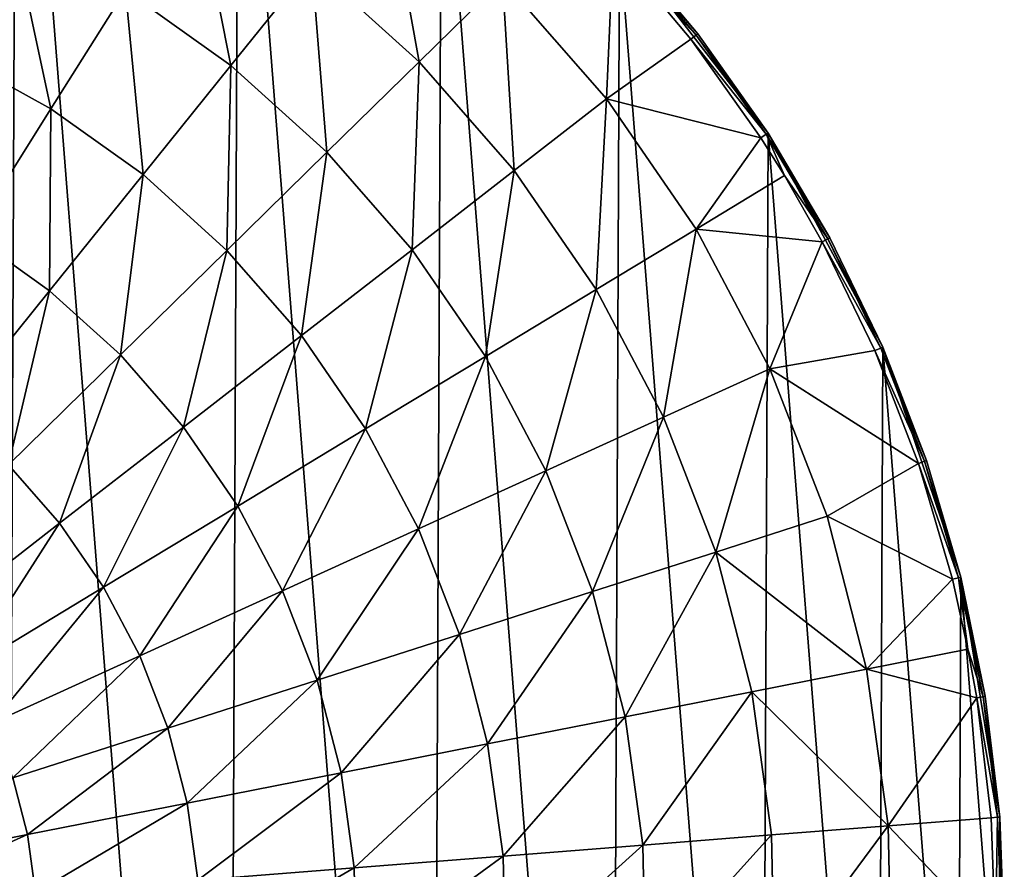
# Model space of a CAD drawing. Header units: millimetres. Extents: x 5 to 159, y 108 to 1015.
# Tile 249 of 250: x 85 to 125, y 958 to 992. Entities that reach past the tile are written whole.
import ezdxf

# ---------------------------------------------------------------- set-up
doc = ezdxf.new("R2010")
doc.units = ezdxf.units.MM
doc.header["$LTSCALE"] = 25.4
doc.layers.get('0').update_dxf_attribs({"true_color": 0xff5454})

# ---------------------------------------------------------------- blocks, each defined once
blk = doc.blocks.new('SPIDER-6792-9745.STL#2')
at = {"color": 0}
mesh = blk.add_polyface(dxfattribs=at)
corners = [(6.941, 940.721, 1274.398), (5.393, 960.411, 1274.398), (5.351, 950.502, 1274.398), (7.066, 970.179, 1274.398), (10.119, 931.335, 1274.398), (10.323, 979.538, 1274.398), (14.799, 922.6, 1274.398), (15.076, 988.233, 1274.398), (20.852, 914.754, 1274.398), (21.196, 996.027, 1274.398), (28.114, 908.012, 1274.398), (28.515, 1002.708, 1274.398), (36.387, 902.557, 1274.398), (36.833, 1008.093, 1274.398), (45.445, 898.538, 1274.398), (45.925, 1012.035, 1274.398), (55.041, 896.065, 1274.398), (55.541, 1014.427, 1274.398), (64.913, 895.205, 1274.398), (65.42, 1015.204, 1274.398), (74.792, 895.981, 1274.398), (75.293, 1014.343, 1274.398), (84.409, 898.373, 1274.398), (84.889, 1011.87, 1274.398), (93.5, 902.315, 1274.398), (93.947, 1007.851, 1274.398), (101.819, 907.7, 1274.398), (102.219, 1002.396, 1274.398), (109.138, 914.381, 1274.398), (109.482, 995.654, 1274.398), (115.258, 922.175, 1274.398), (115.535, 987.808, 1274.398), (120.011, 930.87, 1274.398), (120.215, 979.073, 1274.398), (123.268, 940.229, 1274.398), (123.393, 969.687, 1274.398), (124.94, 949.997, 1274.398), (124.982, 959.906, 1274.398)]
mesh.append_faces([[corners[k] for k in face] for face in [(0, 1, 2), (35, 36, 37)]], dxfattribs={"vtx0": -1, "color": 0})
mesh.append_faces([[corners[k] for k in face] for face in [(1, 0, 3), (3, 4, 5), (5, 6, 7), (7, 8, 9), (9, 10, 11), (11, 12, 13), (13, 14, 15), (15, 16, 17), (17, 18, 19), (19, 20, 21), (21, 22, 23), (23, 24, 25), (25, 26, 27), (27, 28, 29), (29, 30, 31), (31, 32, 33), (33, 34, 35)]], dxfattribs={"vtx0": -1, "vtx1": -1, "color": 0})
mesh.append_faces([[corners[k] for k in face] for face in [(3, 0, 4), (5, 4, 6), (7, 6, 8), (9, 8, 10), (11, 10, 12), (13, 12, 14), (15, 14, 16), (17, 16, 18), (19, 18, 20), (21, 20, 22), (23, 22, 24), (25, 24, 26), (27, 26, 28), (29, 28, 30), (31, 30, 32), (33, 32, 34), (35, 34, 36)]], dxfattribs={"vtx0": -1, "vtx2": -1, "color": 0})
mesh = blk.add_polyface(dxfattribs=at)
corners = [(99.931, 998.382, 1256.759), (101.308, 990.713, 1251.774), (96.941, 994.669, 1251.774), (104.709, 994.054, 1256.759)]
mesh.append_faces([[corners[k] for k in face] for face in [(0, 1, 2), (1, 0, 3)]], dxfattribs={"vtx0": -1, "color": 0})
mesh = blk.add_polyface(dxfattribs=at)
corners = [(92.145, 998.091, 1251.774), (93.638, 990.566, 1247.322), (89.34, 993.632, 1247.322), (96.941, 994.669, 1251.774)]
mesh.append_faces([[corners[k] for k in face] for face in [(0, 1, 2), (1, 0, 3)]], dxfattribs={"vtx0": -1, "color": 0})
mesh = blk.add_polyface(dxfattribs=at)
corners = [(84.715, 996.178, 1247.322), (86.3, 988.798, 1243.453), (82.257, 991.025, 1243.453), (89.34, 993.632, 1247.322)]
mesh.append_faces([[corners[k] for k in face] for face in [(0, 1, 2), (1, 0, 3)]], dxfattribs={"vtx0": -1, "color": 0})
mesh = blk.add_polyface(dxfattribs=at)
corners = [(109.22, 995.416, 1262.22), (112.599, 991.801, 1262.761), (112.391, 991.64, 1262.22), (109.415, 995.593, 1262.761)]
mesh.append_faces([[corners[k] for k in face] for face in [(0, 1, 2), (1, 0, 3)]], dxfattribs={"vtx0": -1, "color": 0})
mesh = blk.add_polyface(dxfattribs=at)
corners = [(109.415, 995.593, 1262.761), (112.671, 991.856, 1263.356), (112.599, 991.801, 1262.761), (109.482, 995.654, 1263.356)]
mesh.append_faces([[corners[k] for k in face] for face in [(0, 1, 2), (1, 0, 3)]], dxfattribs={"vtx0": -1, "color": 0})
mesh = blk.add_polyface(dxfattribs=at)
corners = [(109.482, 995.654, 1274.398), (115.535, 987.808, 1274.398), (112.671, 991.856, 1263.356)]
mesh.append_faces([[corners[k] for k in face] for face in [(0, 1, 2)]], dxfattribs={"color": 0})
mesh = blk.add_polyface(dxfattribs=at)
corners = [(109.482, 995.654, 1274.398), (112.671, 991.856, 1263.356), (109.482, 995.654, 1263.356)]
mesh.append_faces([[corners[k] for k in face] for face in [(0, 1, 2)]], dxfattribs={"color": 0})
mesh = blk.add_polyface(dxfattribs=at)
corners = [(109.22, 995.416, 1262.22), (108.951, 989.201, 1256.759), (104.709, 994.054, 1256.759)]
mesh.append_faces([[corners[k] for k in face] for face in [(0, 1, 2)]], dxfattribs={"color": 0})
mesh = blk.add_polyface(dxfattribs=at)
corners = [(112.391, 991.64, 1262.22), (108.951, 989.201, 1256.759), (109.22, 995.416, 1262.22)]
mesh.append_faces([[corners[k] for k in face] for face in [(0, 1, 2)]], dxfattribs={"color": 0})
mesh = blk.add_polyface(dxfattribs=at)
corners = [(96.941, 994.669, 1251.774), (97.55, 987.021, 1247.322), (93.638, 990.566, 1247.322), (101.308, 990.713, 1251.774)]
mesh.append_faces([[corners[k] for k in face] for face in [(0, 1, 2), (1, 0, 3)]], dxfattribs={"vtx0": -1, "color": 0})
mesh = blk.add_polyface(dxfattribs=at)
corners = [(104.709, 994.054, 1256.759), (105.186, 986.277, 1251.774), (101.308, 990.713, 1251.774), (108.951, 989.201, 1256.759)]
mesh.append_faces([[corners[k] for k in face] for face in [(0, 1, 2), (1, 0, 3)]], dxfattribs={"vtx0": -1, "color": 0})
mesh = blk.add_polyface(dxfattribs=at)
corners = [(89.34, 993.632, 1247.322), (90.057, 986.118, 1243.453), (86.3, 988.798, 1243.453), (93.638, 990.566, 1247.322)]
mesh.append_faces([[corners[k] for k in face] for face in [(0, 1, 2), (1, 0, 3)]], dxfattribs={"vtx0": -1, "color": 0})
mesh = blk.add_polyface(dxfattribs=at)
corners = [(112.599, 991.801, 1262.761), (115.535, 987.808, 1263.356), (115.459, 987.759, 1262.761), (112.671, 991.856, 1263.356)]
mesh.append_faces([[corners[k] for k in face] for face in [(0, 1, 2), (1, 0, 3)]], dxfattribs={"vtx0": -1, "color": 0})
mesh = blk.add_polyface(dxfattribs=at)
corners = [(112.671, 991.856, 1263.356), (115.535, 987.808, 1274.398), (115.535, 987.808, 1263.356)]
mesh.append_faces([[corners[k] for k in face] for face in [(0, 1, 2)]], dxfattribs={"color": 0})
mesh = blk.add_polyface(dxfattribs=at)
corners = [(112.391, 991.64, 1262.22), (115.238, 987.616, 1262.22), (108.951, 989.201, 1256.759)]
mesh.append_faces([[corners[k] for k in face] for face in [(0, 1, 2)]], dxfattribs={"color": 0})
mesh = blk.add_polyface(dxfattribs=at)
corners = [(112.391, 991.64, 1262.22), (115.459, 987.759, 1262.761), (115.238, 987.616, 1262.22), (112.599, 991.801, 1262.761)]
mesh.append_faces([[corners[k] for k in face] for face in [(0, 1, 2), (1, 0, 3)]], dxfattribs={"vtx0": -1, "color": 0})
mesh = blk.add_polyface(dxfattribs=at)
corners = [(82.257, 991.025, 1243.453), (83.058, 983.646, 1240.21), (79.635, 985.531, 1240.21), (86.3, 988.798, 1243.453)]
mesh.append_faces([[corners[k] for k in face] for face in [(0, 1, 2), (1, 0, 3)]], dxfattribs={"vtx0": -1, "color": 0})
mesh = blk.add_polyface(dxfattribs=at)
corners = [(101.308, 990.713, 1251.774), (101.025, 983.047, 1247.322), (97.55, 987.021, 1247.322), (105.186, 986.277, 1251.774)]
mesh.append_faces([[corners[k] for k in face] for face in [(0, 1, 2), (1, 0, 3)]], dxfattribs={"vtx0": -1, "color": 0})
mesh = blk.add_polyface(dxfattribs=at)
corners = [(93.638, 990.566, 1247.322), (93.477, 983.019, 1243.453), (90.057, 986.118, 1243.453), (97.55, 987.021, 1247.322)]
mesh.append_faces([[corners[k] for k in face] for face in [(0, 1, 2), (1, 0, 3)]], dxfattribs={"vtx0": -1, "color": 0})
mesh = blk.add_polyface(dxfattribs=at)
corners = [(108.951, 989.201, 1256.759), (108.523, 981.421, 1251.774), (105.186, 986.277, 1251.774), (112.602, 983.888, 1256.759)]
mesh.append_faces([[corners[k] for k in face] for face in [(0, 1, 2), (1, 0, 3)]], dxfattribs={"vtx0": -1, "color": 0})
mesh = blk.add_polyface(dxfattribs=at)
corners = [(108.951, 989.201, 1256.759), (115.238, 987.616, 1262.22), (112.602, 983.888, 1256.759)]
mesh.append_faces([[corners[k] for k in face] for face in [(0, 1, 2)]], dxfattribs={"color": 0})
mesh = blk.add_polyface(dxfattribs=at)
corners = [(86.3, 988.798, 1243.453), (86.239, 981.376, 1240.21), (83.058, 983.646, 1240.21), (90.057, 986.118, 1243.453)]
mesh.append_faces([[corners[k] for k in face] for face in [(0, 1, 2), (1, 0, 3)]], dxfattribs={"vtx0": -1, "color": 0})
mesh = blk.add_polyface(dxfattribs=at)
corners = [(115.238, 987.616, 1262.22), (116.207, 986.068, 1262.22), (112.602, 983.888, 1256.759)]
mesh.append_faces([[corners[k] for k in face] for face in [(0, 1, 2)]], dxfattribs={"color": 0})
mesh = blk.add_polyface(dxfattribs=at)
corners = [(115.459, 987.759, 1262.761), (116.207, 986.068, 1262.22), (115.238, 987.616, 1262.22)]
mesh.append_faces([[corners[k] for k in face] for face in [(0, 1, 2)]], dxfattribs={"color": 0})
mesh = blk.add_polyface(dxfattribs=at)
corners = [(115.459, 987.759, 1262.761), (118.056, 983.538, 1263.356), (117.976, 983.495, 1262.761), (115.535, 987.808, 1263.356)]
mesh.append_faces([[corners[k] for k in face] for face in [(0, 1, 2), (1, 0, 3)]], dxfattribs={"vtx0": -1, "color": 0})
mesh = blk.add_polyface(dxfattribs=at)
corners = [(115.459, 987.759, 1262.761), (117.976, 983.495, 1262.761), (116.207, 986.068, 1262.22)]
mesh.append_faces([[corners[k] for k in face] for face in [(0, 1, 2)]], dxfattribs={"color": 0})
mesh = blk.add_polyface(dxfattribs=at)
corners = [(115.535, 987.808, 1274.398), (120.215, 979.073, 1274.398), (118.056, 983.538, 1263.356)]
mesh.append_faces([[corners[k] for k in face] for face in [(0, 1, 2)]], dxfattribs={"color": 0})
mesh = blk.add_polyface(dxfattribs=at)
corners = [(115.535, 987.808, 1274.398), (118.056, 983.538, 1263.356), (115.535, 987.808, 1263.356)]
mesh.append_faces([[corners[k] for k in face] for face in [(0, 1, 2)]], dxfattribs={"color": 0})
mesh = blk.add_polyface(dxfattribs=at)
corners = [(97.55, 987.021, 1247.322), (96.515, 979.545, 1243.453), (93.477, 983.019, 1243.453), (101.025, 983.047, 1247.322)]
mesh.append_faces([[corners[k] for k in face] for face in [(0, 1, 2), (1, 0, 3)]], dxfattribs={"vtx0": -1, "color": 0})
mesh = blk.add_polyface(dxfattribs=at)
corners = [(105.186, 986.277, 1251.774), (104.015, 978.695, 1247.322), (101.025, 983.047, 1247.322), (108.523, 981.421, 1251.774)]
mesh.append_faces([[corners[k] for k in face] for face in [(0, 1, 2), (1, 0, 3)]], dxfattribs={"vtx0": -1, "color": 0})
mesh = blk.add_polyface(dxfattribs=at)
corners = [(90.057, 986.118, 1243.453), (89.135, 978.753, 1240.21), (86.239, 981.376, 1240.21), (93.477, 983.019, 1243.453)]
mesh.append_faces([[corners[k] for k in face] for face in [(0, 1, 2), (1, 0, 3)]], dxfattribs={"vtx0": -1, "color": 0})
mesh = blk.add_polyface(dxfattribs=at)
corners = [(116.207, 986.068, 1262.22), (117.744, 983.371, 1262.22), (112.602, 983.888, 1256.759)]
mesh.append_faces([[corners[k] for k in face] for face in [(0, 1, 2)]], dxfattribs={"color": 0})
mesh = blk.add_polyface(dxfattribs=at)
corners = [(116.207, 986.068, 1262.22), (117.976, 983.495, 1262.761), (117.744, 983.371, 1262.22)]
mesh.append_faces([[corners[k] for k in face] for face in [(0, 1, 2)]], dxfattribs={"color": 0})
mesh = blk.add_polyface(dxfattribs=at)
corners = [(112.602, 983.888, 1256.759), (111.273, 976.211, 1251.774), (108.523, 981.421, 1251.774), (115.611, 978.187, 1256.759)]
mesh.append_faces([[corners[k] for k in face] for face in [(0, 1, 2), (1, 0, 3)]], dxfattribs={"vtx0": -1, "color": 0})
mesh = blk.add_polyface(dxfattribs=at)
corners = [(112.602, 983.888, 1256.759), (117.744, 983.371, 1262.22), (115.611, 978.187, 1256.759)]
mesh.append_faces([[corners[k] for k in face] for face in [(0, 1, 2)]], dxfattribs={"color": 0})
mesh = blk.add_polyface(dxfattribs=at)
corners = [(83.058, 983.646, 1240.21), (82.228, 976.394, 1237.63), (79.652, 978.231, 1237.63), (86.239, 981.376, 1240.21)]
mesh.append_faces([[corners[k] for k in face] for face in [(0, 1, 2), (1, 0, 3)]], dxfattribs={"vtx0": -1, "color": 0})
mesh = blk.add_polyface(dxfattribs=at)
corners = [(117.744, 983.371, 1262.22), (120.132, 979.037, 1262.761), (119.89, 978.933, 1262.22), (117.976, 983.495, 1262.761)]
mesh.append_faces([[corners[k] for k in face] for face in [(0, 1, 2), (1, 0, 3)]], dxfattribs={"vtx0": -1, "color": 0})
mesh = blk.add_polyface(dxfattribs=at)
corners = [(117.976, 983.495, 1262.761), (120.215, 979.073, 1263.356), (120.132, 979.037, 1262.761), (118.056, 983.538, 1263.356)]
mesh.append_faces([[corners[k] for k in face] for face in [(0, 1, 2), (1, 0, 3)]], dxfattribs={"vtx0": -1, "color": 0})
mesh = blk.add_polyface(dxfattribs=at)
corners = [(118.056, 983.538, 1263.356), (120.215, 979.073, 1274.398), (120.215, 979.073, 1263.356)]
mesh.append_faces([[corners[k] for k in face] for face in [(0, 1, 2)]], dxfattribs={"color": 0})
mesh = blk.add_polyface(dxfattribs=at)
corners = [(93.477, 983.019, 1243.453), (91.707, 975.811, 1240.21), (89.135, 978.753, 1240.21), (96.515, 979.545, 1243.453)]
mesh.append_faces([[corners[k] for k in face] for face in [(0, 1, 2), (1, 0, 3)]], dxfattribs={"vtx0": -1, "color": 0})
mesh = blk.add_polyface(dxfattribs=at)
corners = [(101.025, 983.047, 1247.322), (99.129, 975.741, 1243.453), (96.515, 979.545, 1243.453), (104.015, 978.695, 1247.322)]
mesh.append_faces([[corners[k] for k in face] for face in [(0, 1, 2), (1, 0, 3)]], dxfattribs={"vtx0": -1, "color": 0})
mesh = blk.add_polyface(dxfattribs=at)
corners = [(117.744, 983.371, 1262.22), (119.89, 978.933, 1262.22), (115.611, 978.187, 1256.759)]
mesh.append_faces([[corners[k] for k in face] for face in [(0, 1, 2)]], dxfattribs={"color": 0})
mesh = blk.add_polyface(dxfattribs=at)
corners = [(108.523, 981.421, 1251.774), (106.479, 974.027, 1247.322), (104.015, 978.695, 1247.322), (111.273, 976.211, 1251.774)]
mesh.append_faces([[corners[k] for k in face] for face in [(0, 1, 2), (1, 0, 3)]], dxfattribs={"vtx0": -1, "color": 0})
mesh = blk.add_polyface(dxfattribs=at)
corners = [(86.239, 981.376, 1240.21), (84.572, 974.27, 1237.63), (82.228, 976.394, 1237.63), (89.135, 978.753, 1240.21)]
mesh.append_faces([[corners[k] for k in face] for face in [(0, 1, 2), (1, 0, 3)]], dxfattribs={"vtx0": -1, "color": 0})
mesh = blk.add_polyface(dxfattribs=at)
corners = [(96.515, 979.545, 1243.453), (93.92, 972.591, 1240.21), (91.707, 975.811, 1240.21), (99.129, 975.741, 1243.453)]
mesh.append_faces([[corners[k] for k in face] for face in [(0, 1, 2), (1, 0, 3)]], dxfattribs={"vtx0": -1, "color": 0})
mesh = blk.add_polyface(dxfattribs=at)
corners = [(119.89, 978.933, 1262.22), (121.912, 974.417, 1262.761), (121.663, 974.333, 1262.22), (120.132, 979.037, 1262.761)]
mesh.append_faces([[corners[k] for k in face] for face in [(0, 1, 2), (1, 0, 3)]], dxfattribs={"vtx0": -1, "color": 0})
mesh = blk.add_polyface(dxfattribs=at)
corners = [(120.132, 979.037, 1262.761), (121.998, 974.446, 1263.356), (121.912, 974.417, 1262.761), (120.215, 979.073, 1263.356)]
mesh.append_faces([[corners[k] for k in face] for face in [(0, 1, 2), (1, 0, 3)]], dxfattribs={"vtx0": -1, "color": 0})
mesh = blk.add_polyface(dxfattribs=at)
corners = [(120.215, 979.073, 1274.398), (123.393, 969.687, 1274.398), (121.998, 974.446, 1263.356)]
mesh.append_faces([[corners[k] for k in face] for face in [(0, 1, 2)]], dxfattribs={"color": 0})
mesh = blk.add_polyface(dxfattribs=at)
corners = [(120.215, 979.073, 1274.398), (121.998, 974.446, 1263.356), (120.215, 979.073, 1263.356)]
mesh.append_faces([[corners[k] for k in face] for face in [(0, 1, 2)]], dxfattribs={"color": 0})
mesh = blk.add_polyface(dxfattribs=at)
corners = [(89.135, 978.753, 1240.21), (86.654, 971.888, 1237.63), (84.572, 974.27, 1237.63), (91.707, 975.811, 1240.21)]
mesh.append_faces([[corners[k] for k in face] for face in [(0, 1, 2), (1, 0, 3)]], dxfattribs={"vtx0": -1, "color": 0})
mesh = blk.add_polyface(dxfattribs=at)
corners = [(104.015, 978.695, 1247.322), (101.283, 971.659, 1243.453), (99.129, 975.741, 1243.453), (106.479, 974.027, 1247.322)]
mesh.append_faces([[corners[k] for k in face] for face in [(0, 1, 2), (1, 0, 3)]], dxfattribs={"vtx0": -1, "color": 0})
mesh = blk.add_polyface(dxfattribs=at)
corners = [(115.611, 978.187, 1256.759), (121.663, 974.333, 1262.22), (117.939, 972.176, 1256.759), (119.89, 978.933, 1262.22)]
mesh.append_faces([[corners[k] for k in face] for face in [(0, 1, 2), (1, 0, 3)]], dxfattribs={"vtx0": -1, "color": 0})
mesh = blk.add_polyface(dxfattribs=at)
corners = [(115.611, 978.187, 1256.759), (113.4, 970.716, 1251.774), (111.273, 976.211, 1251.774), (117.939, 972.176, 1256.759)]
mesh.append_faces([[corners[k] for k in face] for face in [(0, 1, 2), (1, 0, 3)]], dxfattribs={"vtx0": -1, "color": 0})
mesh = blk.add_polyface(dxfattribs=at)
corners = [(111.273, 976.211, 1251.774), (108.385, 969.103, 1247.322), (106.479, 974.027, 1247.322), (113.4, 970.716, 1251.774)]
mesh.append_faces([[corners[k] for k in face] for face in [(0, 1, 2), (1, 0, 3)]], dxfattribs={"vtx0": -1, "color": 0})
mesh = blk.add_polyface(dxfattribs=at)
corners = [(91.707, 975.811, 1240.21), (88.446, 969.281, 1237.63), (86.654, 971.888, 1237.63), (93.92, 972.591, 1240.21)]
mesh.append_faces([[corners[k] for k in face] for face in [(0, 1, 2), (1, 0, 3)]], dxfattribs={"vtx0": -1, "color": 0})
mesh = blk.add_polyface(dxfattribs=at)
corners = [(99.129, 975.741, 1243.453), (95.744, 969.135, 1240.21), (93.92, 972.591, 1240.21), (101.283, 971.659, 1243.453)]
mesh.append_faces([[corners[k] for k in face] for face in [(0, 1, 2), (1, 0, 3)]], dxfattribs={"vtx0": -1, "color": 0})
mesh = blk.add_polyface(dxfattribs=at)
corners = [(84.572, 974.27, 1237.63), (81.415, 967.82, 1235.741), (79.84, 969.621, 1235.741), (86.654, 971.888, 1237.63)]
mesh.append_faces([[corners[k] for k in face] for face in [(0, 1, 2), (1, 0, 3)]], dxfattribs={"vtx0": -1, "color": 0})
mesh = blk.add_polyface(dxfattribs=at)
corners = [(121.663, 974.333, 1262.22), (123.049, 969.602, 1262.22), (117.939, 972.176, 1256.759)]
mesh.append_faces([[corners[k] for k in face] for face in [(0, 1, 2)]], dxfattribs={"color": 0})
mesh = blk.add_polyface(dxfattribs=at)
corners = [(121.663, 974.333, 1262.22), (123.305, 969.665, 1262.761), (123.049, 969.602, 1262.22), (121.912, 974.417, 1262.761)]
mesh.append_faces([[corners[k] for k in face] for face in [(0, 1, 2), (1, 0, 3)]], dxfattribs={"vtx0": -1, "color": 0})
mesh = blk.add_polyface(dxfattribs=at)
corners = [(121.912, 974.417, 1262.761), (123.393, 969.687, 1263.356), (123.305, 969.665, 1262.761), (121.998, 974.446, 1263.356)]
mesh.append_faces([[corners[k] for k in face] for face in [(0, 1, 2), (1, 0, 3)]], dxfattribs={"vtx0": -1, "color": 0})
mesh = blk.add_polyface(dxfattribs=at)
corners = [(121.998, 974.446, 1263.356), (123.393, 969.687, 1274.398), (123.393, 969.687, 1263.356)]
mesh.append_faces([[corners[k] for k in face] for face in [(0, 1, 2)]], dxfattribs={"color": 0})
mesh = blk.add_polyface(dxfattribs=at)
corners = [(106.479, 974.027, 1247.322), (102.95, 967.355, 1243.453), (101.283, 971.659, 1243.453), (108.385, 969.103, 1247.322)]
mesh.append_faces([[corners[k] for k in face] for face in [(0, 1, 2), (1, 0, 3)]], dxfattribs={"vtx0": -1, "color": 0})
mesh = blk.add_polyface(dxfattribs=at)
corners = [(93.92, 972.591, 1240.21), (89.923, 966.483, 1237.63), (88.446, 969.281, 1237.63), (95.744, 969.135, 1240.21)]
mesh.append_faces([[corners[k] for k in face] for face in [(0, 1, 2), (1, 0, 3)]], dxfattribs={"vtx0": -1, "color": 0})
mesh = blk.add_polyface(dxfattribs=at)
corners = [(113.4, 970.716, 1251.774), (119.552, 965.935, 1256.759), (114.875, 965.012, 1251.774), (117.939, 972.176, 1256.759)]
mesh.append_faces([[corners[k] for k in face] for face in [(0, 1, 2), (1, 0, 3)]], dxfattribs={"vtx0": -1, "color": 0})
mesh = blk.add_polyface(dxfattribs=at)
corners = [(117.939, 972.176, 1256.759), (123.049, 969.602, 1262.22), (119.552, 965.935, 1256.759)]
mesh.append_faces([[corners[k] for k in face] for face in [(0, 1, 2)]], dxfattribs={"color": 0})
mesh = blk.add_polyface(dxfattribs=at)
corners = [(86.654, 971.888, 1237.63), (82.77, 965.848, 1235.741), (81.415, 967.82, 1235.741), (88.446, 969.281, 1237.63)]
mesh.append_faces([[corners[k] for k in face] for face in [(0, 1, 2), (1, 0, 3)]], dxfattribs={"vtx0": -1, "color": 0})
mesh = blk.add_polyface(dxfattribs=at)
corners = [(101.283, 971.659, 1243.453), (97.154, 965.491, 1240.21), (95.744, 969.135, 1240.21), (102.95, 967.355, 1243.453)]
mesh.append_faces([[corners[k] for k in face] for face in [(0, 1, 2), (1, 0, 3)]], dxfattribs={"vtx0": -1, "color": 0})
mesh = blk.add_polyface(dxfattribs=at)
corners = [(113.4, 970.716, 1251.774), (109.707, 963.992, 1247.322), (108.385, 969.103, 1247.322), (114.875, 965.012, 1251.774)]
mesh.append_faces([[corners[k] for k in face] for face in [(0, 1, 2), (1, 0, 3)]], dxfattribs={"vtx0": -1, "color": 0})
mesh = blk.add_polyface(dxfattribs=at)
corners = [(123.049, 969.602, 1262.22), (123.685, 966.75, 1262.22), (119.552, 965.935, 1256.759)]
mesh.append_faces([[corners[k] for k in face] for face in [(0, 1, 2)]], dxfattribs={"color": 0})
mesh = blk.add_polyface(dxfattribs=at)
corners = [(123.305, 969.665, 1262.761), (123.685, 966.75, 1262.22), (123.049, 969.602, 1262.22)]
mesh.append_faces([[corners[k] for k in face] for face in [(0, 1, 2)]], dxfattribs={"color": 0})
mesh = blk.add_polyface(dxfattribs=at)
corners = [(123.305, 969.665, 1262.761), (124.39, 964.83, 1263.356), (124.3, 964.815, 1262.761), (123.393, 969.687, 1263.356)]
mesh.append_faces([[corners[k] for k in face] for face in [(0, 1, 2), (1, 0, 3)]], dxfattribs={"vtx0": -1, "color": 0})
mesh = blk.add_polyface(dxfattribs=at)
corners = [(123.305, 969.665, 1262.761), (124.3, 964.815, 1262.761), (123.685, 966.75, 1262.22)]
mesh.append_faces([[corners[k] for k in face] for face in [(0, 1, 2)]], dxfattribs={"color": 0})
mesh = blk.add_polyface(dxfattribs=at)
corners = [(123.393, 969.687, 1274.398), (124.982, 959.906, 1274.398), (124.39, 964.83, 1263.356)]
mesh.append_faces([[corners[k] for k in face] for face in [(0, 1, 2)]], dxfattribs={"color": 0})
mesh = blk.add_polyface(dxfattribs=at)
corners = [(123.393, 969.687, 1274.398), (124.39, 964.83, 1263.356), (123.393, 969.687, 1263.356)]
mesh.append_faces([[corners[k] for k in face] for face in [(0, 1, 2)]], dxfattribs={"color": 0})
mesh = blk.add_polyface(dxfattribs=at)
corners = [(88.446, 969.281, 1237.63), (83.886, 963.733, 1235.741), (82.77, 965.848, 1235.741), (89.923, 966.483, 1237.63)]
mesh.append_faces([[corners[k] for k in face] for face in [(0, 1, 2), (1, 0, 3)]], dxfattribs={"vtx0": -1, "color": 0})
mesh = blk.add_polyface(dxfattribs=at)
corners = [(95.744, 969.135, 1240.21), (91.065, 963.533, 1237.63), (89.923, 966.483, 1237.63), (97.154, 965.491, 1240.21)]
mesh.append_faces([[corners[k] for k in face] for face in [(0, 1, 2), (1, 0, 3)]], dxfattribs={"vtx0": -1, "color": 0})
mesh = blk.add_polyface(dxfattribs=at)
corners = [(108.385, 969.103, 1247.322), (104.105, 962.887, 1243.453), (102.95, 967.355, 1243.453), (109.707, 963.992, 1247.322)]
mesh.append_faces([[corners[k] for k in face] for face in [(0, 1, 2), (1, 0, 3)]], dxfattribs={"vtx0": -1, "color": 0})
mesh = blk.add_polyface(dxfattribs=at)
corners = [(102.95, 967.355, 1243.453), (98.132, 961.708, 1240.21), (97.154, 965.491, 1240.21), (104.105, 962.887, 1243.453)]
mesh.append_faces([[corners[k] for k in face] for face in [(0, 1, 2), (1, 0, 3)]], dxfattribs={"vtx0": -1, "color": 0})
mesh = blk.add_polyface(dxfattribs=at)
corners = [(123.685, 966.75, 1262.22), (124.041, 964.773, 1262.22), (119.552, 965.935, 1256.759)]
mesh.append_faces([[corners[k] for k in face] for face in [(0, 1, 2)]], dxfattribs={"color": 0})
mesh = blk.add_polyface(dxfattribs=at)
corners = [(123.685, 966.75, 1262.22), (124.3, 964.815, 1262.761), (124.041, 964.773, 1262.22)]
mesh.append_faces([[corners[k] for k in face] for face in [(0, 1, 2)]], dxfattribs={"color": 0})
mesh = blk.add_polyface(dxfattribs=at)
corners = [(89.923, 966.483, 1237.63), (84.75, 961.502, 1235.741), (83.886, 963.733, 1235.741), (91.065, 963.533, 1237.63)]
mesh.append_faces([[corners[k] for k in face] for face in [(0, 1, 2), (1, 0, 3)]], dxfattribs={"vtx0": -1, "color": 0})
mesh = blk.add_polyface(dxfattribs=at)
corners = [(114.875, 965.012, 1251.774), (120.43, 959.548, 1256.759), (115.678, 959.175, 1251.774), (119.552, 965.935, 1256.759)]
mesh.append_faces([[corners[k] for k in face] for face in [(0, 1, 2), (1, 0, 3)]], dxfattribs={"vtx0": -1, "color": 0})
mesh = blk.add_polyface(dxfattribs=at)
corners = [(119.552, 965.935, 1256.759), (124.041, 964.773, 1262.22), (120.43, 959.548, 1256.759)]
mesh.append_faces([[corners[k] for k in face] for face in [(0, 1, 2)]], dxfattribs={"color": 0})
mesh = blk.add_polyface(dxfattribs=at)
corners = [(97.154, 965.491, 1240.21), (91.857, 960.47, 1237.63), (91.065, 963.533, 1237.63), (98.132, 961.708, 1240.21)]
mesh.append_faces([[corners[k] for k in face] for face in [(0, 1, 2), (1, 0, 3)]], dxfattribs={"vtx0": -1, "color": 0})
mesh = blk.add_polyface(dxfattribs=at)
corners = [(114.875, 965.012, 1251.774), (110.426, 958.762, 1247.322), (109.707, 963.992, 1247.322), (115.678, 959.175, 1251.774)]
mesh.append_faces([[corners[k] for k in face] for face in [(0, 1, 2), (1, 0, 3)]], dxfattribs={"vtx0": -1, "color": 0})
mesh = blk.add_polyface(dxfattribs=at)
corners = [(124.041, 964.773, 1262.22), (124.63, 959.878, 1262.22), (120.43, 959.548, 1256.759)]
mesh.append_faces([[corners[k] for k in face] for face in [(0, 1, 2)]], dxfattribs={"color": 0})
mesh = blk.add_polyface(dxfattribs=at)
corners = [(124.041, 964.773, 1262.22), (124.892, 959.899, 1262.761), (124.63, 959.878, 1262.22), (124.3, 964.815, 1262.761)]
mesh.append_faces([[corners[k] for k in face] for face in [(0, 1, 2), (1, 0, 3)]], dxfattribs={"vtx0": -1, "color": 0})
mesh = blk.add_polyface(dxfattribs=at)
corners = [(124.3, 964.815, 1262.761), (124.982, 959.906, 1263.356), (124.892, 959.899, 1262.761), (124.39, 964.83, 1263.356)]
mesh.append_faces([[corners[k] for k in face] for face in [(0, 1, 2), (1, 0, 3)]], dxfattribs={"vtx0": -1, "color": 0})
mesh = blk.add_polyface(dxfattribs=at)
corners = [(124.39, 964.83, 1263.356), (124.982, 959.906, 1274.398), (124.982, 959.906, 1263.356)]
mesh.append_faces([[corners[k] for k in face] for face in [(0, 1, 2)]], dxfattribs={"color": 0})
mesh = blk.add_polyface(dxfattribs=at)
corners = [(109.707, 963.992, 1247.322), (104.733, 958.314, 1243.453), (104.105, 962.887, 1243.453), (110.426, 958.762, 1247.322)]
mesh.append_faces([[corners[k] for k in face] for face in [(0, 1, 2), (1, 0, 3)]], dxfattribs={"vtx0": -1, "color": 0})
mesh = blk.add_polyface(dxfattribs=at)
corners = [(91.065, 963.533, 1237.63), (85.349, 959.186, 1235.741), (84.75, 961.502, 1235.741), (91.857, 960.47, 1237.63)]
mesh.append_faces([[corners[k] for k in face] for face in [(0, 1, 2), (1, 0, 3)]], dxfattribs={"vtx0": -1, "color": 0})
mesh = blk.add_polyface(dxfattribs=at)
corners = [(104.105, 962.887, 1243.453), (98.665, 957.837, 1240.21), (98.132, 961.708, 1240.21), (104.733, 958.314, 1243.453)]
mesh.append_faces([[corners[k] for k in face] for face in [(0, 1, 2), (1, 0, 3)]], dxfattribs={"vtx0": -1, "color": 0})
mesh = blk.add_polyface(dxfattribs=at)
corners = [(84.75, 961.502, 1235.741), (78.681, 957.87, 1234.566), (78.28, 959.421, 1234.566), (85.349, 959.186, 1235.741)]
mesh.append_faces([[corners[k] for k in face] for face in [(0, 1, 2), (1, 0, 3)]], dxfattribs={"vtx0": -1, "color": 0})
mesh = blk.add_polyface(dxfattribs=at)
corners = [(98.132, 961.708, 1240.21), (92.288, 957.336, 1237.63), (91.857, 960.47, 1237.63), (98.665, 957.837, 1240.21)]
mesh.append_faces([[corners[k] for k in face] for face in [(0, 1, 2), (1, 0, 3)]], dxfattribs={"vtx0": -1, "color": 0})
mesh = blk.add_polyface(dxfattribs=at)
corners = [(91.857, 960.47, 1237.63), (85.674, 956.816, 1235.741), (85.349, 959.186, 1235.741), (92.288, 957.336, 1237.63)]
mesh.append_faces([[corners[k] for k in face] for face in [(0, 1, 2), (1, 0, 3)]], dxfattribs={"vtx0": -1, "color": 0})
mesh = blk.add_polyface(dxfattribs=at)
corners = [(124.63, 959.878, 1262.22), (124.813, 954.952, 1262.22), (120.43, 959.548, 1256.759)]
mesh.append_faces([[corners[k] for k in face] for face in [(0, 1, 2)]], dxfattribs={"color": 0})
mesh = blk.add_polyface(dxfattribs=at)
corners = [(124.813, 954.952, 1262.22), (124.892, 959.899, 1262.761), (125.076, 954.951, 1262.761), (124.63, 959.878, 1262.22)]
mesh.append_faces([[corners[k] for k in face] for face in [(0, 1, 2), (1, 0, 3)]], dxfattribs={"vtx0": -1, "color": 0})
mesh = blk.add_polyface(dxfattribs=at)
corners = [(125.076, 954.951, 1262.761), (124.982, 959.906, 1263.356), (125.166, 954.951, 1263.356), (124.892, 959.899, 1262.761)]
mesh.append_faces([[corners[k] for k in face] for face in [(0, 1, 2), (1, 0, 3)]], dxfattribs={"vtx0": -1, "color": 0})
mesh = blk.add_polyface(dxfattribs=at)
corners = [(124.982, 959.906, 1274.398), (124.94, 949.997, 1274.398), (125.166, 954.951, 1263.356)]
mesh.append_faces([[corners[k] for k in face] for face in [(0, 1, 2)]], dxfattribs={"color": 0})
mesh = blk.add_polyface(dxfattribs=at)
corners = [(124.982, 959.906, 1274.398), (125.166, 954.951, 1263.356), (124.982, 959.906, 1263.356)]
mesh.append_faces([[corners[k] for k in face] for face in [(0, 1, 2)]], dxfattribs={"color": 0})
mesh = blk.add_polyface(dxfattribs=at)
corners = [(115.797, 953.284, 1251.774), (120.43, 959.548, 1256.759), (120.561, 953.103, 1256.759), (115.678, 959.175, 1251.774)]
mesh.append_faces([[corners[k] for k in face] for face in [(0, 1, 2), (1, 0, 3)]], dxfattribs={"vtx0": -1, "color": 0})
mesh = blk.add_polyface(dxfattribs=at)
corners = [(120.43, 959.548, 1256.759), (124.813, 954.952, 1262.22), (120.561, 953.103, 1256.759)]
mesh.append_faces([[corners[k] for k in face] for face in [(0, 1, 2)]], dxfattribs={"color": 0})
mesh = blk.add_polyface(dxfattribs=at)
corners = [(85.349, 959.186, 1235.741), (78.899, 956.284, 1234.566), (78.681, 957.87, 1234.566), (85.674, 956.816, 1235.741)]
mesh.append_faces([[corners[k] for k in face] for face in [(0, 1, 2), (1, 0, 3)]], dxfattribs={"vtx0": -1, "color": 0})
mesh = blk.add_polyface(dxfattribs=at)
corners = [(115.678, 959.175, 1251.774), (110.533, 953.484, 1247.322), (110.426, 958.762, 1247.322), (115.797, 953.284, 1251.774)]
mesh.append_faces([[corners[k] for k in face] for face in [(0, 1, 2), (1, 0, 3)]], dxfattribs={"vtx0": -1, "color": 0})
mesh = blk.add_polyface(dxfattribs=at)
corners = [(110.426, 958.762, 1247.322), (104.827, 953.7, 1243.453), (104.733, 958.314, 1243.453), (110.533, 953.484, 1247.322)]
mesh.append_faces([[corners[k] for k in face] for face in [(0, 1, 2), (1, 0, 3)]], dxfattribs={"vtx0": -1, "color": 0})
mesh = blk.add_polyface(dxfattribs=at)
corners = [(104.733, 958.314, 1243.453), (98.744, 953.931, 1240.21), (98.665, 957.837, 1240.21), (104.827, 953.7, 1243.453)]
mesh.append_faces([[corners[k] for k in face] for face in [(0, 1, 2), (1, 0, 3)]], dxfattribs={"vtx0": -1, "color": 0})
mesh = blk.add_polyface(dxfattribs=at)
corners = [(98.665, 957.837, 1240.21), (92.352, 954.173, 1237.63), (92.288, 957.336, 1237.63), (98.744, 953.931, 1240.21)]
mesh.append_faces([[corners[k] for k in face] for face in [(0, 1, 2), (1, 0, 3)]], dxfattribs={"vtx0": -1, "color": 0})

msp = doc.modelspace()

# ---------------------------------------------------------------- block references
at = {"color": 250, "true_color": 0x262626}
msp.add_blockref('SPIDER-6792-9745.STL#2', (0, 0), dxfattribs=at)

doc.saveas('drawing.dxf')
